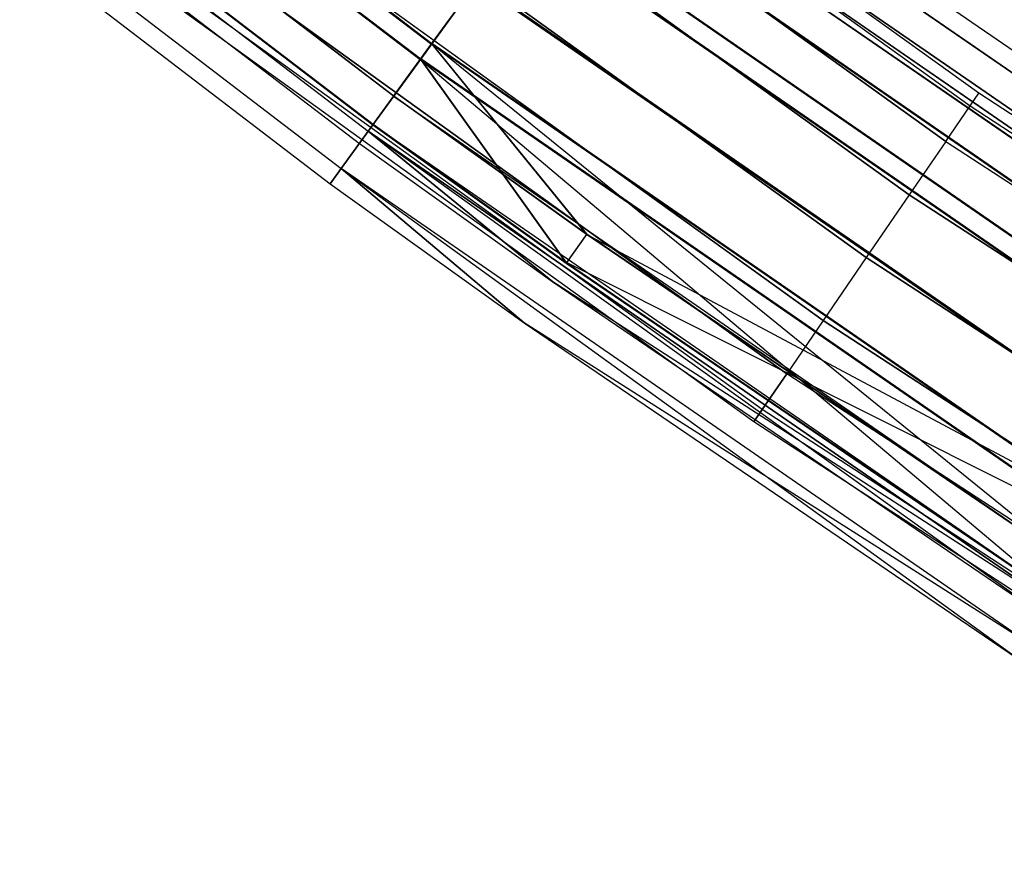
# Model space of a CAD drawing. Extents: x -176 to 176, y -176 to 176.
# Tile 5 of 208: x -106 to -96, y -149 to -140. Entities that reach past the tile are written whole.
import ezdxf

# ---------------------------------------------------------------- set-up
doc = ezdxf.new("R2010")
doc.units = 0
doc.header["$LTSCALE"] = 25.4
doc.layers.get('0').update_dxf_attribs({"linetype": 'CONTINUOUS'})

# ---------------------------------------------------------------- blocks, each defined once
blk = doc.blocks.new('BIURKOWA_B_STL')
at = {"color": 0}
for p, q in [((-108.8103, -135.4816, 195.1529), (-102.1376, -140.5804, 195.1529)), ((-108.8103, -135.4816, 195.1529), (-102.1376, -140.5804, 195.1529)), ((-108.8093, -135.4804, 409.8477), (-102.1367, -140.5791, 409.8477)), ((-108.8093, -135.4804, 409.8477), (-102.1367, -140.5791, 409.8477)), ((-108.8093, -135.4804, 406.1523), (-102.1367, -140.5791, 406.1523)), ((-108.8093, -135.4804, 406.1523), (-102.1367, -140.5791, 406.1523)), ((-108.8051, -135.4751, 198.8505), (-102.1328, -140.5737, 198.8505)), ((-108.8051, -135.4751, 198.8505), (-102.1328, -140.5737, 198.8505)), ((-108.9301, -135.6308, 194.6909), (-102.2501, -140.7352, 194.6909)), ((-108.9301, -135.6308, 194.6909), (-102.2501, -140.7352, 194.6909)), ((-108.9291, -135.6296, 405.6903), (-102.2492, -140.7339, 405.6903)), ((-108.9291, -135.6296, 405.6903), (-102.2492, -140.7339, 405.6903)), ((-108.9291, -135.6296, 410.3097), (-102.2492, -140.7339, 410.3097)), ((-108.9291, -135.6296, 410.3097), (-102.2492, -140.7339, 410.3097)), ((-108.9249, -135.6243, 199.3125), (-102.2452, -140.7285, 199.3125)), ((-108.9249, -135.6243, 199.3125), (-102.2452, -140.7285, 199.3125)), ((-102.5186, -141.1047, 195.5866), (-109.2161, -135.9869, 195.5866)), ((-102.5186, -141.1047, 195.5866), (-109.2161, -135.9869, 195.5866)), ((-102.5181, -141.1041, 406.5858), (-109.2156, -135.9863, 406.5858)), ((-102.5181, -141.1041, 409.4142), (-109.2156, -135.9863, 409.4142)), ((-102.5181, -141.1041, 406.5858), (-109.2156, -135.9863, 406.5858)), ((-102.5181, -141.1041, 409.4142), (-109.2156, -135.9863, 409.4142)), ((-109.2121, -135.9819, 198.4198), (-102.5148, -141.0996, 198.4198)), ((-109.2121, -135.9819, 198.4198), (-102.5148, -141.0996, 198.4198)), ((-109.4872, -136.3245, 196.2352), (-102.7731, -141.455, 196.2352)), ((-109.4872, -136.3245, 196.2352), (-102.7731, -141.455, 196.2352)), ((-109.4871, -136.3243, 408.7654), (-102.7729, -141.4548, 408.7654)), ((-109.4871, -136.3243, 408.7654), (-102.7729, -141.4548, 408.7654)), ((-109.4375, -136.2626, 195.233), (-102.7264, -141.3907, 195.233)), ((-109.4375, -136.2626, 195.233), (-102.7264, -141.3907, 195.233)), ((-109.437, -136.2619, 406.2322), (-102.7259, -141.3901, 406.2322)), ((-109.437, -136.2619, 406.2322), (-102.7259, -141.3901, 406.2322)), ((-109.437, -136.2619, 409.7678), (-102.7259, -141.3901, 409.7678)), ((-109.437, -136.2619, 409.7678), (-102.7259, -141.3901, 409.7678)), ((-109.4335, -136.2576, 198.7733), (-102.7226, -141.3856, 198.7733)), ((-109.4335, -136.2576, 198.7733), (-102.7226, -141.3856, 198.7733)), ((-109.5824, -136.443, 197), (-102.8624, -141.578, 197)), ((-109.5824, -136.443, 408), (-102.8624, -141.578, 408)), ((-109.5824, -136.443, 197), (-102.8624, -141.578, 197)), ((-109.5824, -136.443, 408), (-102.8624, -141.578, 408)), ((-96.6383, -141.0746, 408), (-103.0505, -136.4609, 408)), ((-96.6383, -141.0746, 408), (-103.0505, -136.4609, 408)), ((-96.6383, -141.0746, 197), (-103.0505, -136.4609, 197)), ((-96.6383, -141.0746, 197), (-103.0505, -136.4609, 197)), ((-103.1423, -136.5824, 408.7654), (-96.7244, -141.2002, 408.7654)), ((-103.1423, -136.5824, 407.2346), (-96.7244, -141.2002, 407.2346)), ((-103.1423, -136.5824, 408.7654), (-96.7244, -141.2002, 408.7654)), ((-103.1423, -136.5824, 407.2346), (-96.7244, -141.2002, 407.2346)), ((-103.1423, -136.5824, 197.7654), (-96.7244, -141.2002, 197.7654)), ((-103.1423, -136.5824, 196.2346), (-96.7244, -141.2002, 196.2346)), ((-103.1423, -136.5824, 197.7654), (-96.7244, -141.2002, 197.7654)), ((-103.1423, -136.5824, 196.2346), (-96.7244, -141.2002, 196.2346)), ((-109.7765, -136.6846, 196.0438), (-103.0446, -141.8287, 196.0438)), ((-109.7765, -136.6846, 196.0438), (-103.0446, -141.8287, 196.0438)), ((-109.7763, -136.6845, 408.9567), (-103.0445, -141.8285, 408.9567)), ((-109.7763, -136.6845, 408.9567), (-103.0445, -141.8285, 408.9567)), ((-109.8955, -136.8329, 408), (-103.1563, -141.9825, 408)), ((-109.8955, -136.8329, 197), (-103.1563, -141.9825, 197)), ((-109.8955, -136.8329, 408), (-103.1563, -141.9825, 408)), ((-109.8955, -136.8329, 197), (-103.1563, -141.9825, 197)), ((-103.4035, -136.9284, 406.5858), (-96.9694, -141.5578, 406.5858)), ((-103.4035, -136.9284, 406.5858), (-96.9694, -141.5578, 406.5858)), ((-96.9694, -141.5578, 409.4142), (-103.4035, -136.9284, 409.4142)), ((-96.9694, -141.5578, 409.4142), (-103.4035, -136.9284, 409.4142)), ((-103.4035, -136.9284, 195.5858), (-96.9694, -141.5578, 195.5858)), ((-103.4035, -136.9284, 195.5858), (-96.9694, -141.5578, 195.5858)), ((-96.9694, -141.5578, 198.4142), (-103.4035, -136.9284, 198.4142)), ((-96.9694, -141.5578, 198.4142), (-103.4035, -136.9284, 198.4142)), ((-103.7946, -137.4462, 406.1523), (-97.3361, -142.0931, 406.1523)), ((-103.7946, -137.4462, 406.1523), (-97.3361, -142.0931, 406.1523)), ((-97.3361, -142.0931, 409.8477), (-103.7946, -137.4462, 409.8477)), ((-97.3361, -142.0931, 409.8477), (-103.7946, -137.4462, 409.8477)), ((-103.7946, -137.4462, 195.1522), (-97.3361, -142.0931, 195.1522)), ((-103.7946, -137.4462, 195.1522), (-97.3361, -142.0931, 195.1522)), ((-97.3361, -142.0931, 198.8478), (-103.7946, -137.4462, 198.8478)), ((-97.3361, -142.0931, 198.8478), (-103.7946, -137.4462, 198.8478)), ((-93.4361, -142.6182, 408), (-100.2174, -137.9374, 408)), ((-93.4361, -142.6182, 408), (-100.2174, -137.9374, 408)), ((-93.4361, -142.6182, 196.9955), (-100.2174, -137.9374, 196.9955)), ((-93.4361, -142.6182, 196.9955), (-100.2174, -137.9374, 196.9955)), ((-104.2558, -138.057, 406), (-97.7686, -142.7246, 406)), ((-104.2558, -138.057, 406), (-97.7686, -142.7246, 406)), ((-97.7686, -142.7246, 410), (-104.2558, -138.057, 410)), ((-97.7686, -142.7246, 410), (-104.2558, -138.057, 410)), ((-104.2558, -138.057, 195), (-97.7686, -142.7246, 195)), ((-104.2558, -138.057, 195), (-97.7686, -142.7246, 195)), ((-97.7686, -142.7246, 199), (-104.2558, -138.057, 199)), ((-97.7686, -142.7246, 199), (-104.2558, -138.057, 199)), ((-93.5412, -142.7786, 196.0397), (-100.3301, -138.0926, 196.0397)), ((-93.5412, -142.7786, 196.0397), (-100.3301, -138.0926, 196.0397)), ((-93.5404, -142.7773, 408.9567), (-100.3292, -138.0914, 408.9567)), ((-93.5404, -142.7773, 408.9567), (-100.3292, -138.0914, 408.9567)), ((-93.5404, -142.7773, 407.0433), (-100.3292, -138.0914, 407.0433)), ((-93.5404, -142.7773, 407.0433), (-100.3292, -138.0914, 407.0433)), ((-93.5394, -142.7757, 197.952), (-100.3281, -138.0898, 197.952)), ((-93.5394, -142.7757, 197.952), (-100.3281, -138.0898, 197.952)), ((-93.7101, -143.0364, 196.9955), (-100.5113, -138.3419, 196.9955)), ((-93.7101, -143.0364, 196.9955), (-100.5113, -138.3419, 196.9955)), ((-100.5113, -138.3419, 408), (-93.7101, -143.0364, 408)), ((-100.5113, -138.3419, 408), (-93.7101, -143.0364, 408)), ((-93.8387, -143.2327, 195.2299), (-100.6492, -138.5317, 195.2299)), ((-93.8387, -143.2327, 195.2299), (-100.6492, -138.5317, 195.2299)), ((-93.8374, -143.2307, 409.7678), (-100.6478, -138.5298, 409.7678)), ((-93.8374, -143.2307, 409.7678), (-100.6478, -138.5298, 409.7678)), ((-93.8374, -143.2307, 406.2322), (-100.6478, -138.5298, 406.2322)), ((-93.8374, -143.2307, 406.2322), (-100.6478, -138.5298, 406.2322)), ((-93.8352, -143.2273, 198.7638), (-100.6455, -138.5266, 198.7638)), ((-93.8352, -143.2273, 198.7638), (-100.6455, -138.5266, 198.7638)), ((-100.6017, -138.4663, 196.231), (-93.7944, -143.165, 196.231)), ((-100.6017, -138.4663, 196.231), (-93.7944, -143.165, 196.231)), ((-100.6008, -138.4651, 407.2346), (-93.7936, -143.1637, 407.2346)), ((-100.6008, -138.4651, 407.2346), (-93.7936, -143.1637, 407.2346)), ((-100.6008, -138.4651, 408.7654), (-93.7936, -143.1637, 408.7654)), ((-100.6008, -138.4651, 408.7654), (-93.7936, -143.1637, 408.7654)), ((-100.5996, -138.4635, 197.7607), (-93.7925, -143.1621, 197.7607)), ((-100.5996, -138.4635, 197.7607), (-93.7925, -143.1621, 197.7607)), ((-104.717, -138.6678, 406.1523), (-98.2011, -143.356, 406.1523)), ((-104.717, -138.6678, 406.1523), (-98.2011, -143.356, 406.1523)), ((-98.2011, -143.356, 409.8477), (-104.717, -138.6678, 409.8477)), ((-98.2011, -143.356, 409.8477), (-104.717, -138.6678, 409.8477)), ((-104.717, -138.6678, 195.1522), (-98.2011, -143.356, 195.1522)), ((-104.717, -138.6678, 195.1522), (-98.2011, -143.356, 195.1522)), ((-98.2011, -143.356, 198.8478), (-104.717, -138.6678, 198.8478)), ((-98.2011, -143.356, 198.8478), (-104.717, -138.6678, 198.8478)), ((-100.857, -138.8177, 195.5834), (-94.0325, -143.5284, 195.5834)), ((-100.857, -138.8177, 195.5834), (-94.0325, -143.5284, 195.5834)), ((-94.0312, -143.5264, 409.4142), (-100.8556, -138.8158, 409.4142)), ((-100.8556, -138.8158, 406.5858), (-94.0312, -143.5264, 406.5858)), ((-100.8556, -138.8158, 406.5858), (-94.0312, -143.5264, 406.5858)), ((-94.0312, -143.5264, 409.4142), (-100.8556, -138.8158, 409.4142)), ((-100.8533, -138.8126, 198.4102), (-94.029, -143.5231, 198.4102)), ((-100.8533, -138.8126, 198.4102), (-94.029, -143.5231, 198.4102)), ((-105.108, -139.1855, 406.5858), (-98.5678, -143.8913, 406.5858)), ((-105.108, -139.1855, 406.5858), (-98.5678, -143.8913, 406.5858)), ((-98.5678, -143.8913, 409.4142), (-105.108, -139.1855, 409.4142)), ((-98.5678, -143.8913, 409.4142), (-105.108, -139.1855, 409.4142)), ((-105.108, -139.1855, 195.5858), (-98.5678, -143.8913, 195.5858)), ((-105.108, -139.1855, 195.5858), (-98.5678, -143.8913, 195.5858)), ((-98.5678, -143.8913, 198.4142), (-105.108, -139.1855, 198.4142)), ((-98.5678, -143.8913, 198.4142), (-105.108, -139.1855, 198.4142)), ((-94.2833, -143.9112, 194.6892), (-101.126, -139.188, 194.6892)), ((-94.2833, -143.9112, 194.6892), (-101.126, -139.188, 194.6892)), ((-94.2819, -143.9091, 410.3097), (-101.1245, -139.1859, 410.3097)), ((-94.2819, -143.9091, 410.3097), (-101.1245, -139.1859, 410.3097)), ((-94.2819, -143.9091, 405.6903), (-101.1245, -139.1859, 405.6903)), ((-94.2819, -143.9091, 405.6903), (-101.1245, -139.1859, 405.6903)), ((-94.2788, -143.9043, 199.3073), (-101.1212, -139.1814, 199.3073)), ((-94.2788, -143.9043, 199.3073), (-101.1212, -139.1814, 199.3073)), ((-101.2385, -139.3428, 195.1512), (-94.3882, -144.0713, 195.1512)), ((-101.2385, -139.3428, 195.1512), (-94.3882, -144.0713, 195.1512)), ((-101.237, -139.3407, 409.8477), (-94.3867, -144.0691, 409.8477)), ((-101.237, -139.3407, 409.8477), (-94.3867, -144.0691, 409.8477)), ((-94.3867, -144.0691, 406.1523), (-101.237, -139.3407, 406.1523)), ((-94.3867, -144.0691, 406.1523), (-101.237, -139.3407, 406.1523)), ((-101.2336, -139.3361, 198.8454), (-94.3836, -144.0644, 198.8454)), ((-101.2336, -139.3361, 198.8454), (-94.3836, -144.0644, 198.8454)), ((-98.8128, -144.249, 407.2346), (-105.3693, -139.5315, 407.2346)), ((-98.8128, -144.249, 408.7654), (-105.3693, -139.5315, 408.7654)), ((-98.8128, -144.249, 408.7654), (-105.3693, -139.5315, 408.7654)), ((-98.8128, -144.249, 407.2346), (-105.3693, -139.5315, 407.2346)), ((-98.8128, -144.249, 196.2346), (-105.3693, -139.5315, 196.2346)), ((-98.8128, -144.249, 197.7654), (-105.3693, -139.5315, 197.7654)), ((-98.8128, -144.249, 197.7654), (-105.3693, -139.5315, 197.7654)), ((-98.8128, -144.249, 196.2346), (-105.3693, -139.5315, 196.2346)), ((-98.8989, -144.3746, 408), (-105.4611, -139.653, 408)), ((-98.8989, -144.3746, 408), (-105.4611, -139.653, 408)), ((-98.8989, -144.3746, 197), (-105.4611, -139.653, 197)), ((-98.8989, -144.3746, 197), (-105.4611, -139.653, 197)), ((-102.2501, -140.7352, 194.6909), (-101.6882, -139.9617, 194.5)), ((-102.2501, -140.7352, 194.6909), (-101.6882, -139.9617, 194.5)), ((-101.6869, -139.9599, 410.5), (-102.2492, -140.7339, 410.3097)), ((-102.2492, -140.7339, 405.6903), (-101.6869, -139.9599, 405.5)), ((-102.2492, -140.7339, 405.6903), (-101.6869, -139.9599, 405.5)), ((-101.6869, -139.9599, 410.5), (-102.2492, -140.7339, 410.3097)), ((-101.6829, -139.9545, 199.5), (-102.2452, -140.7285, 199.3125)), ((-101.6829, -139.9545, 199.5), (-102.2452, -140.7285, 199.3125)), ((-101.6882, -139.9617, 195), (-102.1376, -140.5804, 195.1529)), ((-101.6882, -139.9617, 195), (-102.1376, -140.5804, 195.1529)), ((-102.1367, -140.5791, 409.8477), (-101.6869, -139.9599, 410)), ((-102.1367, -140.5791, 409.8477), (-101.6869, -139.9599, 410)), ((-101.6869, -139.9599, 406), (-102.1367, -140.5791, 406.1523)), ((-101.6869, -139.9599, 406), (-102.1367, -140.5791, 406.1523)), ((-101.6829, -139.9545, 199), (-102.1328, -140.5737, 198.8505)), ((-101.6829, -139.9545, 199), (-102.1328, -140.5737, 198.8505)), ((-94.8074, -144.7112, 194.5), (-101.6882, -139.9617, 194.5)), ((-94.8074, -144.7112, 194.5), (-101.6882, -139.9617, 194.5)), ((-101.6882, -139.9617, 195), (-94.8074, -144.7112, 195)), ((-101.6882, -139.9617, 195), (-94.8074, -144.7112, 195)), ((-94.8062, -144.7093, 410.5), (-101.6869, -139.9599, 410.5)), ((-94.8062, -144.7093, 410.5), (-101.6869, -139.9599, 410.5)), ((-94.8062, -144.7093, 405.5), (-101.6869, -139.9599, 405.5)), ((-94.8062, -144.7093, 405.5), (-101.6869, -139.9599, 405.5)), ((-101.6869, -139.9599, 410), (-94.8062, -144.7093, 410)), ((-101.6869, -139.9599, 410), (-94.8062, -144.7093, 410)), ((-101.6869, -139.9599, 406), (-94.8062, -144.7093, 406)), ((-101.6869, -139.9599, 406), (-94.8062, -144.7093, 406)), ((-94.8025, -144.7037, 199.5), (-101.6829, -139.9545, 199.5)), ((-94.8025, -144.7037, 199.5), (-101.6829, -139.9545, 199.5)), ((-101.6829, -139.9545, 199), (-94.8025, -144.7037, 199)), ((-101.6829, -139.9545, 199), (-94.8025, -144.7037, 199)), ((-102.5186, -141.1047, 195.5866), (-102.1376, -140.5804, 195.1529)), ((-102.5186, -141.1047, 195.5866), (-102.1376, -140.5804, 195.1529)), ((-102.5181, -141.1041, 409.4142), (-102.1367, -140.5791, 409.8477)), ((-102.5181, -141.1041, 409.4142), (-102.1367, -140.5791, 409.8477)), ((-102.5181, -141.1041, 406.5858), (-102.1367, -140.5791, 406.1523)), ((-102.5181, -141.1041, 406.5858), (-102.1367, -140.5791, 406.1523)), ((-102.5148, -141.0996, 198.4198), (-102.1328, -140.5737, 198.8505)), ((-102.5148, -141.0996, 198.4198), (-102.1328, -140.5737, 198.8505)), ((-95.2264, -145.3508, 195.1529), (-102.1376, -140.5804, 195.1529)), ((-95.2264, -145.3508, 195.1529), (-102.1376, -140.5804, 195.1529)), ((-102.1367, -140.5791, 409.8477), (-95.2256, -145.3495, 409.8477)), ((-102.1367, -140.5791, 409.8477), (-95.2256, -145.3495, 409.8477)), ((-102.1367, -140.5791, 406.1523), (-95.2256, -145.3495, 406.1523)), ((-102.1367, -140.5791, 406.1523), (-95.2256, -145.3495, 406.1523)), ((-102.1367, -140.5791, 406.1523), (-100.5812, -142.4912, 406.5858)), ((-102.1367, -140.5791, 406.1523), (-100.5812, -142.4912, 406.5858)), ((-100.578, -142.4866, 198.4198), (-102.1328, -140.5737, 198.8505)), ((-102.1328, -140.5737, 198.8505), (-95.5781, -145.8876, 198.4198)), ((-95.2219, -145.3439, 198.8505), (-102.1328, -140.5737, 198.8505)), ((-95.2219, -145.3439, 198.8505), (-102.1328, -140.5737, 198.8505)), ((-102.1328, -140.5737, 198.8505), (-95.5781, -145.8876, 198.4198)), ((-100.578, -142.4866, 198.4198), (-102.1328, -140.5737, 198.8505)), ((-102.7264, -141.3907, 195.233), (-102.2501, -140.7352, 194.6909)), ((-102.7264, -141.3907, 195.233), (-102.2501, -140.7352, 194.6909)), ((-102.7259, -141.3901, 406.2322), (-102.2492, -140.7339, 405.6903)), ((-102.2492, -140.7339, 410.3097), (-102.7259, -141.3901, 409.7678)), ((-102.7259, -141.3901, 406.2322), (-102.2492, -140.7339, 405.6903)), ((-102.2492, -140.7339, 410.3097), (-102.7259, -141.3901, 409.7678)), ((-102.2452, -140.7285, 199.3125), (-102.7226, -141.3856, 198.7733)), ((-102.2452, -140.7285, 199.3125), (-102.7226, -141.3856, 198.7733)), ((-95.3313, -145.5109, 194.6909), (-102.2501, -140.7352, 194.6909)), ((-95.3313, -145.5109, 194.6909), (-102.2501, -140.7352, 194.6909)), ((-102.2492, -140.7339, 405.6903), (-100.7851, -142.78, 406.2322)), ((-102.2492, -140.7339, 405.6903), (-100.7851, -142.78, 406.2322)), ((-102.2492, -140.7339, 405.6903), (-95.7749, -146.188, 406.2322)), ((-95.3305, -145.5096, 410.3097), (-102.2492, -140.7339, 410.3097)), ((-95.3305, -145.5096, 410.3097), (-102.2492, -140.7339, 410.3097)), ((-95.3305, -145.5096, 405.6903), (-102.2492, -140.7339, 405.6903)), ((-95.3305, -145.5096, 405.6903), (-102.2492, -140.7339, 405.6903)), ((-102.2492, -140.7339, 405.6903), (-95.7749, -146.188, 406.2322)), ((-100.7819, -142.7755, 198.7733), (-102.2452, -140.7285, 199.3125)), ((-100.7819, -142.7755, 198.7733), (-102.2452, -140.7285, 199.3125)), ((-95.3268, -145.504, 199.3125), (-102.2452, -140.7285, 199.3125)), ((-95.3268, -145.504, 199.3125), (-102.2452, -140.7285, 199.3125)), ((-102.5186, -141.1047, 195.5866), (-102.7731, -141.455, 196.2352)), ((-102.5186, -141.1047, 195.5866), (-102.7731, -141.455, 196.2352)), ((-102.5181, -141.1041, 409.4142), (-102.7729, -141.4548, 408.7654)), ((-102.5181, -141.1041, 409.4142), (-102.7729, -141.4548, 408.7654)), ((-102.5181, -141.1041, 406.5858), (-102.7259, -141.3901, 406.2322)), ((-102.5181, -141.1041, 406.5858), (-102.7259, -141.3901, 406.2322)), ((-102.5148, -141.0996, 198.4198), (-102.7226, -141.3856, 198.7733)), ((-102.5148, -141.0996, 198.4198), (-102.7226, -141.3856, 198.7733)), ((-102.5186, -141.1047, 195.5866), (-95.5816, -145.8929, 195.5866)), ((-102.5186, -141.1047, 195.5866), (-95.5816, -145.8929, 195.5866)), ((-100.5812, -142.4912, 406.5858), (-102.5181, -141.1041, 406.5858)), ((-102.5181, -141.1041, 409.4142), (-95.5812, -145.8923, 409.4142)), ((-102.5181, -141.1041, 409.4142), (-95.5812, -145.8923, 409.4142)), ((-100.5812, -142.4912, 406.5858), (-102.5181, -141.1041, 406.5858)), ((-102.5148, -141.0996, 198.4198), (-100.578, -142.4866, 198.4198)), ((-102.5148, -141.0996, 198.4198), (-100.578, -142.4866, 198.4198)), ((-96.7244, -141.2002, 408.7654), (-96.6383, -141.0746, 408)), ((-96.7244, -141.2002, 408.7654), (-96.6383, -141.0746, 408)), ((-96.7244, -141.2002, 407.2346), (-96.6383, -141.0746, 408)), ((-96.7244, -141.2002, 407.2346), (-96.6383, -141.0746, 408)), ((-96.7244, -141.2002, 197.7654), (-96.6383, -141.0746, 197)), ((-96.7244, -141.2002, 197.7654), (-96.6383, -141.0746, 197)), ((-96.7244, -141.2002, 196.2346), (-96.6383, -141.0746, 197)), ((-96.7244, -141.2002, 196.2346), (-96.6383, -141.0746, 197)), ((-90.0199, -145.3871, 408), (-96.6383, -141.0746, 408)), ((-90.0199, -145.3871, 408), (-96.6383, -141.0746, 408)), ((-90.0199, -145.3871, 197), (-96.6383, -141.0746, 197)), ((-90.0199, -145.3871, 197), (-96.6383, -141.0746, 197)), ((-96.9694, -141.5578, 406.5858), (-96.7244, -141.2002, 407.2346)), ((-96.9694, -141.5578, 406.5858), (-96.7244, -141.2002, 407.2346)), ((-96.9694, -141.5578, 409.4142), (-96.7244, -141.2002, 408.7654)), ((-96.9694, -141.5578, 409.4142), (-96.7244, -141.2002, 408.7654)), ((-96.9694, -141.5578, 195.5858), (-96.7244, -141.2002, 196.2346)), ((-96.9694, -141.5578, 195.5858), (-96.7244, -141.2002, 196.2346)), ((-96.9694, -141.5578, 198.4142), (-96.7244, -141.2002, 197.7654)), ((-96.9694, -141.5578, 198.4142), (-96.7244, -141.2002, 197.7654)), ((-96.7244, -141.2002, 408.7654), (-90.1, -145.5166, 408.7654)), ((-96.7244, -141.2002, 407.2346), (-90.1, -145.5166, 407.2346)), ((-96.7244, -141.2002, 408.7654), (-90.1, -145.5166, 408.7654)), ((-96.7244, -141.2002, 407.2346), (-90.1, -145.5166, 407.2346)), ((-96.7244, -141.2002, 197.7654), (-90.1, -145.5166, 197.7654)), ((-96.7244, -141.2002, 196.2346), (-90.1, -145.5166, 196.2346)), ((-96.7244, -141.2002, 197.7654), (-90.1, -145.5166, 197.7654)), ((-96.7244, -141.2002, 196.2346), (-90.1, -145.5166, 196.2346)), ((-103.0446, -141.8287, 196.0438), (-102.7264, -141.3907, 195.233)), ((-103.0446, -141.8287, 196.0438), (-102.7264, -141.3907, 195.233)), ((-102.7259, -141.3901, 409.7678), (-103.0445, -141.8285, 408.9567)), ((-102.7259, -141.3901, 409.7678), (-103.0445, -141.8285, 408.9567)), ((-95.7754, -146.1887, 195.233), (-102.7264, -141.3907, 195.233)), ((-95.7754, -146.1887, 195.233), (-102.7264, -141.3907, 195.233)), ((-102.7259, -141.3901, 406.2322), (-100.7851, -142.78, 406.2322)), ((-102.7259, -141.3901, 406.2322), (-100.7851, -142.78, 406.2322)), ((-95.7749, -146.188, 409.7678), (-102.7259, -141.3901, 409.7678)), ((-95.7749, -146.188, 409.7678), (-102.7259, -141.3901, 409.7678)), ((-102.7226, -141.3856, 198.7733), (-100.7819, -142.7755, 198.7733)), ((-102.7226, -141.3856, 198.7733), (-100.7819, -142.7755, 198.7733)), ((-102.8624, -141.578, 408), (-102.7729, -141.4548, 408.7654)), ((-102.8624, -141.578, 408), (-102.7729, -141.4548, 408.7654)), ((-102.8624, -141.578, 197), (-102.7731, -141.455, 196.2352)), ((-102.8624, -141.578, 197), (-102.7731, -141.455, 196.2352)), ((-102.7731, -141.455, 196.2352), (-95.8189, -146.2551, 196.2352)), ((-102.7731, -141.455, 196.2352), (-95.8189, -146.2551, 196.2352)), ((-102.7731, -141.455, 196.2352), (-100.9191, -142.9697, 197)), ((-102.7731, -141.455, 196.2352), (-100.9191, -142.9697, 197)), ((-100.9191, -142.9697, 408), (-102.7729, -141.4548, 408.7654)), ((-102.7729, -141.4548, 408.7654), (-95.9022, -146.3823, 408)), ((-95.8188, -146.2549, 408.7654), (-102.7729, -141.4548, 408.7654)), ((-95.8188, -146.2549, 408.7654), (-102.7729, -141.4548, 408.7654)), ((-102.7729, -141.4548, 408.7654), (-95.9022, -146.3823, 408)), ((-100.9191, -142.9697, 408), (-102.7729, -141.4548, 408.7654)), ((-102.8624, -141.578, 197), (-100.9191, -142.9697, 197)), ((-102.8624, -141.578, 408), (-102.8624, -141.578, 197)), ((-102.8624, -141.578, 408), (-102.8624, -141.578, 197)), ((-102.8624, -141.578, 408), (-100.9191, -142.9697, 408)), ((-102.8624, -141.578, 197), (-100.9191, -142.9697, 197)), ((-102.8624, -141.578, 408), (-100.9191, -142.9697, 408)), ((-96.9694, -141.5578, 406.5858), (-97.3361, -142.0931, 406.1523)), ((-96.9694, -141.5578, 406.5858), (-97.3361, -142.0931, 406.1523)), ((-96.9694, -141.5578, 409.4142), (-97.3361, -142.0931, 409.8477)), ((-96.9694, -141.5578, 409.4142), (-97.3361, -142.0931, 409.8477)), ((-96.9694, -141.5578, 195.5858), (-97.3361, -142.0931, 195.1522)), ((-96.9694, -141.5578, 195.5858), (-97.3361, -142.0931, 195.1522)), ((-96.9694, -141.5578, 198.4142), (-97.3361, -142.0931, 198.8478)), ((-96.9694, -141.5578, 198.4142), (-97.3361, -142.0931, 198.8478)), ((-96.9694, -141.5578, 406.5858), (-90.3283, -145.8852, 406.5858)), ((-96.9694, -141.5578, 406.5858), (-90.3283, -145.8852, 406.5858)), ((-96.9694, -141.5578, 409.4142), (-90.3283, -145.8852, 409.4142)), ((-96.9694, -141.5578, 409.4142), (-90.3283, -145.8852, 409.4142)), ((-96.9694, -141.5578, 195.5858), (-90.3283, -145.8852, 195.5858)), ((-96.9694, -141.5578, 195.5858), (-90.3283, -145.8852, 195.5858)), ((-96.9694, -141.5578, 198.4142), (-90.3283, -145.8852, 198.4142)), ((-96.9694, -141.5578, 198.4142), (-90.3283, -145.8852, 198.4142)), ((-103.0445, -141.8285, 408.9567), (-103.1563, -141.9825, 408)), ((-103.0445, -141.8285, 408.9567), (-103.1563, -141.9825, 408)), ((-103.1563, -141.9825, 197), (-103.0446, -141.8287, 196.0438)), ((-103.1563, -141.9825, 197), (-103.0446, -141.8287, 196.0438)), ((-103.0446, -141.8287, 196.0438), (-101.2074, -143.3782, 197)), ((-103.0446, -141.8287, 196.0438), (-101.2074, -143.3782, 197)), ((-103.0446, -141.8287, 196.0438), (-96.1762, -146.8005, 197)), ((-96.072, -146.6415, 196.0438), (-103.0446, -141.8287, 196.0438)), ((-96.072, -146.6415, 196.0438), (-103.0446, -141.8287, 196.0438)), ((-103.0446, -141.8287, 196.0438), (-96.1762, -146.8005, 197)), ((-101.2074, -143.3782, 408), (-103.0445, -141.8285, 408.9567)), ((-101.2074, -143.3782, 408), (-103.0445, -141.8285, 408.9567)), ((-96.0719, -146.6413, 408.9567), (-103.0445, -141.8285, 408.9567)), ((-96.0719, -146.6413, 408.9567), (-103.0445, -141.8285, 408.9567)), ((-103.1563, -141.9825, 408), (-101.2074, -143.3782, 408)), ((-103.1563, -141.9825, 197), (-103.1563, -141.9825, 408)), ((-103.1563, -141.9825, 197), (-103.1563, -141.9825, 408)), ((-103.1563, -141.9825, 197), (-101.2074, -143.3782, 197)), ((-103.1563, -141.9825, 408), (-101.2074, -143.3782, 408)), ((-103.1563, -141.9825, 197), (-101.2074, -143.3782, 197)), ((-97.3361, -142.0931, 406.1523), (-97.7686, -142.7246, 406)), ((-97.3361, -142.0931, 406.1523), (-97.7686, -142.7246, 406)), ((-97.3361, -142.0931, 409.8477), (-97.7686, -142.7246, 410)), ((-97.3361, -142.0931, 409.8477), (-97.7686, -142.7246, 410)), ((-97.3361, -142.0931, 195.1522), (-97.7686, -142.7246, 195)), ((-97.3361, -142.0931, 195.1522), (-97.7686, -142.7246, 195)), ((-97.3361, -142.0931, 198.8478), (-97.7686, -142.7246, 199)), ((-97.3361, -142.0931, 198.8478), (-97.7686, -142.7246, 199)), ((-97.3361, -142.0931, 406.1523), (-90.6698, -146.4368, 406.1523)), ((-97.3361, -142.0931, 406.1523), (-90.6698, -146.4368, 406.1523)), ((-90.6698, -146.4368, 409.8477), (-97.3361, -142.0931, 409.8477)), ((-90.6698, -146.4368, 409.8477), (-97.3361, -142.0931, 409.8477)), ((-97.3361, -142.0931, 195.1522), (-90.6698, -146.4368, 195.1522)), ((-97.3361, -142.0931, 195.1522), (-90.6698, -146.4368, 195.1522)), ((-90.6698, -146.4368, 198.8478), (-97.3361, -142.0931, 198.8478)), ((-90.6698, -146.4368, 198.8478), (-97.3361, -142.0931, 198.8478)), ((-100.578, -142.4866, 198.4198), (-100.7819, -142.7755, 198.7733)), ((-100.578, -142.4866, 198.4198), (-100.7819, -142.7755, 198.7733)), ((-100.578, -142.4866, 198.4198), (-95.5781, -145.8876, 198.4198)), ((-100.578, -142.4866, 198.4198), (-95.5781, -145.8876, 198.4198)), ((-100.5812, -142.4912, 406.5858), (-100.7851, -142.78, 406.2322)), ((-100.5812, -142.4912, 406.5858), (-100.7851, -142.78, 406.2322)), ((-95.5812, -145.8923, 406.5858), (-100.5812, -142.4912, 406.5858)), ((-95.5812, -145.8923, 406.5858), (-100.5812, -142.4912, 406.5858)), ((-95.2256, -145.3495, 406.1523), (-100.5812, -142.4912, 406.5858)), ((-95.2256, -145.3495, 406.1523), (-100.5812, -142.4912, 406.5858)), ((-100.7851, -142.78, 406.2322), (-95.7749, -146.188, 406.2322)), ((-100.7851, -142.78, 406.2322), (-95.7749, -146.188, 406.2322)), ((-100.7819, -142.7755, 198.7733), (-95.7719, -146.1834, 198.7733)), ((-95.3268, -145.504, 199.3125), (-100.7819, -142.7755, 198.7733)), ((-95.3268, -145.504, 199.3125), (-100.7819, -142.7755, 198.7733)), ((-100.7819, -142.7755, 198.7733), (-95.7719, -146.1834, 198.7733)), ((-97.7686, -142.7246, 406), (-98.2011, -143.356, 406.1523)), ((-97.7686, -142.7246, 406), (-98.2011, -143.356, 406.1523)), ((-97.7686, -142.7246, 410), (-98.2011, -143.356, 409.8477)), ((-97.7686, -142.7246, 410), (-98.2011, -143.356, 409.8477)), ((-97.7686, -142.7246, 195), (-98.2011, -143.356, 195.1522)), ((-97.7686, -142.7246, 195), (-98.2011, -143.356, 195.1522)), ((-97.7686, -142.7246, 199), (-98.2011, -143.356, 198.8478)), ((-97.7686, -142.7246, 199), (-98.2011, -143.356, 198.8478)), ((-97.7686, -142.7246, 406), (-91.0728, -147.0876, 406)), ((-97.7686, -142.7246, 406), (-91.0728, -147.0876, 406)), ((-91.0728, -147.0876, 410), (-97.7686, -142.7246, 410)), ((-91.0728, -147.0876, 410), (-97.7686, -142.7246, 410)), ((-97.7686, -142.7246, 195), (-91.0728, -147.0876, 195)), ((-97.7686, -142.7246, 195), (-91.0728, -147.0876, 195)), ((-91.0728, -147.0876, 199), (-97.7686, -142.7246, 199)), ((-91.0728, -147.0876, 199), (-97.7686, -142.7246, 199)), ((-100.9191, -142.9697, 197), (-95.9022, -146.3823, 197)), ((-95.8189, -146.2551, 196.2352), (-100.9191, -142.9697, 197)), ((-95.8189, -146.2551, 196.2352), (-100.9191, -142.9697, 197)), ((-100.9191, -142.9697, 408), (-100.9191, -142.9697, 197)), ((-100.9191, -142.9697, 408), (-100.9191, -142.9697, 197)), ((-100.9191, -142.9697, 408), (-95.9022, -146.3823, 408)), ((-100.9191, -142.9697, 197), (-95.9022, -146.3823, 197)), ((-100.9191, -142.9697, 408), (-95.9022, -146.3823, 408)), ((-101.2074, -143.3782, 408), (-96.1762, -146.8005, 408)), ((-96.0719, -146.6413, 408.9567), (-101.2074, -143.3782, 408)), ((-96.0719, -146.6413, 408.9567), (-101.2074, -143.3782, 408)), ((-101.2074, -143.3782, 197), (-101.2074, -143.3782, 408)), ((-101.2074, -143.3782, 197), (-101.2074, -143.3782, 408)), ((-101.2074, -143.3782, 197), (-96.1762, -146.8005, 197)), ((-101.2074, -143.3782, 408), (-96.1762, -146.8005, 408)), ((-101.2074, -143.3782, 197), (-96.1762, -146.8005, 197)), ((-98.2011, -143.356, 406.1523), (-98.5678, -143.8913, 406.5858)), ((-98.2011, -143.356, 406.1523), (-98.5678, -143.8913, 406.5858)), ((-98.2011, -143.356, 409.8477), (-98.5678, -143.8913, 409.4142)), ((-98.2011, -143.356, 409.8477), (-98.5678, -143.8913, 409.4142)), ((-98.2011, -143.356, 195.1522), (-98.5678, -143.8913, 195.5858)), ((-98.2011, -143.356, 195.1522), (-98.5678, -143.8913, 195.5858)), ((-98.2011, -143.356, 198.8478), (-98.5678, -143.8913, 198.4142)), ((-98.2011, -143.356, 198.8478), (-98.5678, -143.8913, 198.4142)), ((-98.2011, -143.356, 406.1523), (-91.4757, -147.7383, 406.1523)), ((-98.2011, -143.356, 406.1523), (-91.4757, -147.7383, 406.1523)), ((-91.4757, -147.7383, 409.8477), (-98.2011, -143.356, 409.8477)), ((-91.4757, -147.7383, 409.8477), (-98.2011, -143.356, 409.8477)), ((-98.2011, -143.356, 195.1522), (-91.4757, -147.7383, 195.1522)), ((-98.2011, -143.356, 195.1522), (-91.4757, -147.7383, 195.1522)), ((-91.4757, -147.7383, 198.8478), (-98.2011, -143.356, 198.8478)), ((-91.4757, -147.7383, 198.8478), (-98.2011, -143.356, 198.8478)), ((-98.8128, -144.249, 407.2346), (-98.5678, -143.8913, 406.5858)), ((-98.5678, -143.8913, 409.4142), (-98.8128, -144.249, 408.7654)), ((-98.5678, -143.8913, 409.4142), (-98.8128, -144.249, 408.7654)), ((-98.8128, -144.249, 407.2346), (-98.5678, -143.8913, 406.5858)), ((-98.8128, -144.249, 196.2346), (-98.5678, -143.8913, 195.5858)), ((-98.5678, -143.8913, 198.4142), (-98.8128, -144.249, 197.7654)), ((-98.5678, -143.8913, 198.4142), (-98.8128, -144.249, 197.7654)), ((-98.8128, -144.249, 196.2346), (-98.5678, -143.8913, 195.5858)), ((-91.8173, -148.2899, 406.5858), (-98.5678, -143.8913, 406.5858)), ((-91.8173, -148.2899, 409.4142), (-98.5678, -143.8913, 409.4142)), ((-91.8173, -148.2899, 409.4142), (-98.5678, -143.8913, 409.4142)), ((-91.8173, -148.2899, 406.5858), (-98.5678, -143.8913, 406.5858)), ((-91.8173, -148.2899, 195.5858), (-98.5678, -143.8913, 195.5858)), ((-91.8173, -148.2899, 198.4142), (-98.5678, -143.8913, 198.4142)), ((-91.8173, -148.2899, 198.4142), (-98.5678, -143.8913, 198.4142)), ((-91.8173, -148.2899, 195.5858), (-98.5678, -143.8913, 195.5858)), ((-98.8128, -144.249, 408.7654), (-98.8989, -144.3746, 408)), ((-98.8989, -144.3746, 408), (-98.8128, -144.249, 407.2346)), ((-98.8128, -144.249, 408.7654), (-98.8989, -144.3746, 408)), ((-98.8989, -144.3746, 408), (-98.8128, -144.249, 407.2346)), ((-98.8128, -144.249, 197.7654), (-98.8989, -144.3746, 197)), ((-98.8989, -144.3746, 197), (-98.8128, -144.249, 196.2346)), ((-98.8128, -144.249, 197.7654), (-98.8989, -144.3746, 197)), ((-98.8989, -144.3746, 197), (-98.8128, -144.249, 196.2346)), ((-92.0455, -148.6586, 408.7654), (-98.8128, -144.249, 408.7654)), ((-92.0455, -148.6586, 408.7654), (-98.8128, -144.249, 408.7654)), ((-92.0455, -148.6586, 407.2346), (-98.8128, -144.249, 407.2346)), ((-92.0455, -148.6586, 407.2346), (-98.8128, -144.249, 407.2346)), ((-92.0455, -148.6586, 197.7654), (-98.8128, -144.249, 197.7654)), ((-92.0455, -148.6586, 197.7654), (-98.8128, -144.249, 197.7654)), ((-92.0455, -148.6586, 196.2346), (-98.8128, -144.249, 196.2346)), ((-92.0455, -148.6586, 196.2346), (-98.8128, -144.249, 196.2346)), ((-92.1256, -148.788, 408), (-98.8989, -144.3746, 408)), ((-92.1256, -148.788, 408), (-98.8989, -144.3746, 408)), ((-92.1256, -148.788, 197), (-98.8989, -144.3746, 197)), ((-92.1256, -148.788, 197), (-98.8989, -144.3746, 197))]:
    blk.add_line(p, q, dxfattribs=at)

msp = doc.modelspace()

# ---------------------------------------------------------------- block references
at = {"color": 253}
msp.add_blockref('BIURKOWA_B_STL', (0, 0), dxfattribs=at)

doc.saveas('drawing.dxf')
